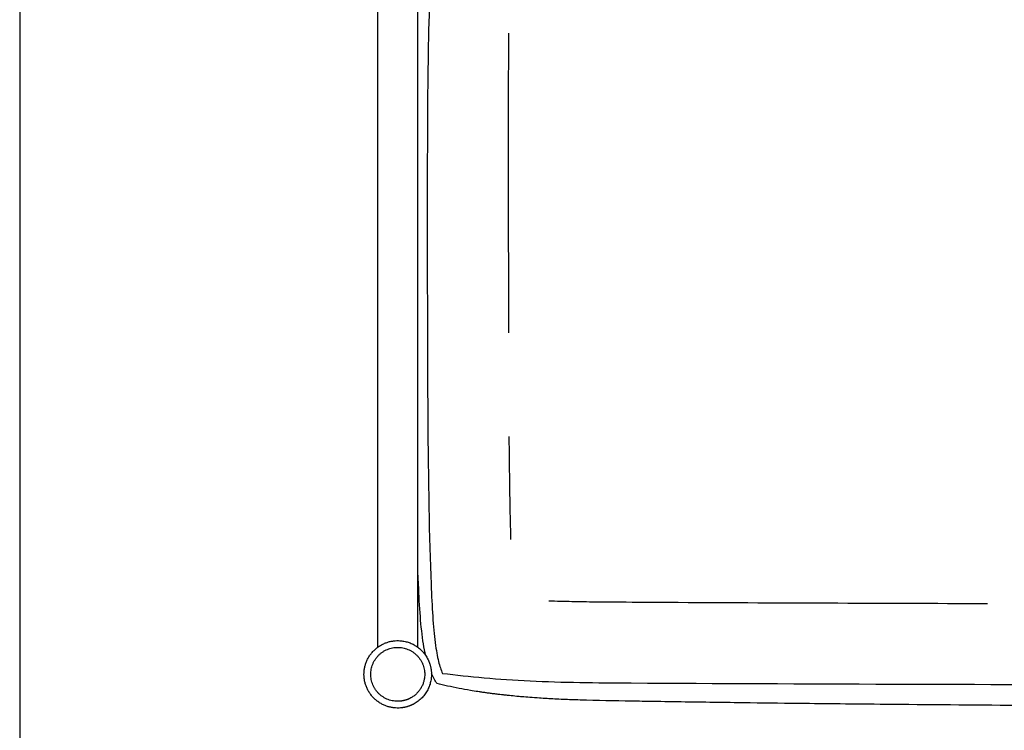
# Model space of a CAD drawing. Header units: millimetres. Extents: x -31695 to -21552, y 579 to 7253.
# Tile 5 of 35: x -31695 to -30958, y 4576 to 5108. Entities that reach past the tile are written whole.
import ezdxf

# ---------------------------------------------------------------- set-up
doc = ezdxf.new("R2010")
doc.units = ezdxf.units.MM
doc.layers.add('2d', color=7, linetype='Continuous', true_color=0x000000)
doc.layers.add('layout', color=7, linetype='Continuous', true_color=0x717171)

msp = doc.modelspace()

# ---------------------------------------------------------------- linework, layer by layer
at = {"layer": '2d', "linetype": 'Continuous'}
msp.add_line((-31396.54, 4685.14), (-31396.95, 4694.33), dxfattribs=at)
for points, degree in [([(-31427.22, 5185.92), (-31427.22, 4911.9), (-31427.22, 4637.89)], 2), ([(-31396.95, 4637.89), (-31396.95, 4911.9), (-31396.95, 5185.92)], 2), ([(-31392.82, 4640.46), (-31394.84, 4652.96), (-31395.78, 4667.96), (-31396.54, 4685.14)], 3), ([(-31391.14, 4631.77), (-31391.77, 4634.52), (-31392.33, 4637.41), (-31392.82, 4640.46)], 3), ([(-31392.72, 4640.63), (-31392.7, 4640.62), (-31392.65, 4640.59), (-31392.63, 4640.58)], 3), ([(-31382.66, 4610.75), (-31384.24, 4613.01), (-31385.63, 4615.54), (-31386.86, 4618.35)], 3)]:
    msp.add_open_spline(points, degree=degree, dxfattribs=at)
for points, knots in [([(-31386.83, 5155.64), (-31389.96, 5098.74), (-31389.96, 4916.33), (-31389.96, 4727.96), (-31385.56, 4652.96), (-31383.3, 4635.75), (-31382.48, 4631.05), (-31380.7, 4623.72), (-31379.74, 4621.1), (-31378.62, 4618.45)], [-4.14055, -4.14055, -4.14055, -4.14055, -3, -1, -0.5, -0.5, -0.25, -0.25, 0, 0, 0, 0]), ([(-31329.2, 5097.76), (-31329.31, 5084.33), (-31329.41, 5055.46), (-31329.4, 5002.86), (-31329.39, 4941.48), (-31329.25, 4895.54), (-31329.11, 4873.34)], [10.63231, 10.63231, 10.63231, 10.63231, 14.62459, 19.213498, 26.268769, 32.868786, 32.868786, 32.868786, 32.868786]), ([(-31328.92, 4795.87), (-31328.89, 4792.22), (-31328.76, 4778.86), (-31328.47, 4756.46), (-31328.05, 4734.35), (-31327.75, 4721.95), (-31327.66, 4718.6)], [35.32204, 35.32204, 35.32204, 35.32204, 36.404443, 39.293496, 41.981587, 42.978863, 42.978863, 42.978863, 42.978863]), ([(-31299.01, 4672.82), (-31297.58, 4672.77), (-31290.4, 4672.52), (-31277.25, 4672.21), (-31262.47, 4672.02), (-31251.87, 4671.94), (-31235.3, 4671.83), (-31142.12, 4671.31), (-31050.51, 4670.97), (-30970.84, 4670.77)], [50.058851, 50.058851, 50.058851, 50.058851, 50.483897, 52.193917, 53.967932, 54.877813, 55.344199, 58.892709, 82.575387, 82.575387, 82.575387, 82.575387]), ([(-31378.62, 4618.45), (-31368.38, 4617.13), (-31358.14, 4616.04), (-31336.46, 4614.18), (-31325.04, 4613.42), (-31288.99, 4611.6), (-31006.01, 4609.79), (-30445, 4609.79), (-29883.99, 4609.79), (-29601.01, 4611.6), (-29564.96, 4613.42), (-29553.54, 4614.18), (-29531.86, 4616.04), (-29521.62, 4617.13), (-29511.38, 4618.45)], [0, 0, 0, 0, 0.25, 0.25, 0.5, 0.5, 1, 6, 11, 11.5, 11.5, 11.75, 11.75, 12, 12, 12, 12]), ([(-31333.06, 4602.26), (-31333.38, 4602.29), (-31333.87, 4602.35), (-31335.19, 4602.5), (-31336.04, 4602.59), (-31338.03, 4602.83), (-31339.22, 4602.97), (-31341.39, 4603.24), (-31342.38, 4603.37), (-31344.33, 4603.63), (-31345.31, 4603.76), (-31347.25, 4604.03), (-31348.22, 4604.17), (-31349.19, 4604.31), (-31350.03, 4604.43), (-31350.99, 4604.57), (-31353.96, 4605.03), (-31355.87, 4605.33), (-31360.65, 4606.13), (-31363.43, 4606.64), (-31372.21, 4608.32), (-31377.64, 4609.52), (-31382.66, 4610.75)], [1875.427978, 1875.427978, 1875.427978, 1875.427978, 1880.465676, 1880.465676, 1886.013245, 1886.013245, 1892.237785, 1892.237785, 1897.046362, 1897.046362, 1901.602948, 1901.602948, 1905.996527, 1905.996527, 1905.996527, 1910.702229, 1910.702229, 1919.080213, 1919.080213, 1931.898324, 1931.898324, 1959.878828, 1959.878828, 1959.878828, 1959.878828]), ([(-29557.35, 4602.21), (-29557.69, 4602.17), (-29558.06, 4602.13), (-29559.41, 4601.98), (-29560.59, 4601.86), (-29563.26, 4601.58), (-29565.14, 4601.4), (-29568.14, 4601.12), (-29569.41, 4601), (-29572.68, 4600.72), (-29574.74, 4600.55), (-29576.78, 4600.39), (-29579.13, 4600.21), (-29581.51, 4600.04), (-29587.69, 4599.63), (-29591.56, 4599.41), (-29599.57, 4599), (-29603.79, 4598.82), (-29609.83, 4598.6), (-29611.95, 4598.52), (-29627.04, 4598.04), (-29640.07, 4597.81), (-29652.8, 4597.6), (-29658.05, 4597.52), (-29663.29, 4597.43), (-29684.84, 4597.09), (-29701.15, 4596.85), (-29725.49, 4596.51), (-29733.53, 4596.41), (-29755.2, 4596.13), (-29768.83, 4595.96), (-29801.34, 4595.59), (-29823.12, 4595.36), (-29914.43, 4594.51), (-29980.31, 4594.11), (-30074.35, 4593.72), (-30107.08, 4593.61), (-30180.91, 4593.44), (-30214.63, 4593.4), (-30289.25, 4593.32), (-30333.74, 4593.31), (-30400.47, 4593.3), (-30422.74, 4593.3), (-30445, 4593.3), (-30467.26, 4593.3), (-30489.53, 4593.3), (-30556.27, 4593.31), (-30600.75, 4593.32), (-30675.37, 4593.4), (-30709.09, 4593.44), (-30782.92, 4593.61), (-30815.65, 4593.72), (-30909.7, 4594.11), (-30975.58, 4594.51), (-31066.88, 4595.36), (-31088.66, 4595.59), (-31121.17, 4595.96), (-31134.8, 4596.13), (-31156.47, 4596.41), (-31164.51, 4596.51), (-31188.86, 4596.85), (-31205.17, 4597.09), (-31226.71, 4597.43), (-31231.96, 4597.52), (-31237.2, 4597.6), (-31249.93, 4597.81), (-31262.96, 4598.04), (-31278.05, 4598.52), (-31280.17, 4598.6), (-31286.21, 4598.82), (-31290.43, 4599), (-31298.44, 4599.41), (-31302.31, 4599.63), (-31308.49, 4600.04), (-31310.88, 4600.21), (-31313.22, 4600.39), (-31315.26, 4600.55), (-31317.32, 4600.72), (-31320.59, 4601), (-31321.86, 4601.12), (-31324.86, 4601.4), (-31326.74, 4601.58), (-31329.41, 4601.86), (-31330.59, 4601.98), (-31332.11, 4602.15), (-31332.67, 4602.21), (-31333.49, 4602.31), (-31333.89, 4602.35), (-31333.89, 4602.35)], [86.583934, 86.583934, 86.583934, 86.583934, 87.703736, 87.703736, 90.946364, 90.946364, 96.58083, 96.58083, 100.586563, 100.586563, 107.062036, 107.062036, 107.062036, 115.203261, 115.203261, 128.310297, 128.310297, 142.645042, 142.645042, 148.966368, 148.966368, 182.7341, 182.7341, 182.7341, 202.312064, 202.312064, 263.208926, 263.208926, 293.212307, 293.212307, 344.0994, 344.0994, 414.568126, 414.568126, 604.865955, 604.865955, 689.497326, 689.497326, 776.047055, 776.047055, 903.863451, 903.863451, 967.846496, 967.846496, 967.846496, 1031.825372, 1031.825372, 1159.633611, 1159.633611, 1246.178155, 1246.178155, 1330.805127, 1330.805127, 1521.105881, 1521.105881, 1591.57932, 1591.57932, 1642.470408, 1642.470408, 1672.476308, 1672.476308, 1733.378912, 1733.378912, 1752.958891, 1752.958891, 1752.958891, 1786.72637, 1786.72637, 1793.047696, 1793.047696, 1807.382543, 1807.382543, 1820.489672, 1820.489672, 1828.630955, 1828.630955, 1828.630955, 1835.106428, 1835.106428, 1839.112161, 1839.112161, 1844.746627, 1844.746627, 1847.989255, 1847.989255, 1849.64477, 1849.64477, 1851.073965, 1851.073965, 1851.073965, 1851.073965])]:
    msp.add_open_spline(points, degree=3, knots=knots, dxfattribs=at)
for points, weights, knots in [([(-31400.63, 4595.22), (-31406.03, 4592.47), (-31412.08, 4592.47), (-31437.32, 4592.47), (-31437.32, 4617.7), (-31437.32, 4642.93), (-31412.08, 4642.93), (-31396.62, 4642.93), (-31389.6, 4629.16)], [0.874965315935, 0.909550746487, 1, 0.707106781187, 1, 0.707106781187, 1, 0.797556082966, 0.874965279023], [-5.197471, -5.197471, -5.197471, -4.712389, -4.712389, -3.141593, -3.141593, -1.570796, -1.570796, -0.485082, -0.485082, -0.485082]), ([(-31432.27, 4617.7), (-31432.27, 4637.89), (-31412.08, 4637.89), (-31391.9, 4637.89), (-31391.9, 4617.7), (-31391.9, 4605.33), (-31402.92, 4599.72)], [1, 0.707106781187, 1, 0.707106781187, 1, 0.797556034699, 0.874965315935], [3.141593, 3.141593, 3.141593, 4.712389, 4.712389, 6.283185, 6.283185, 7.368899, 7.368899, 7.368899]), ([(-31389.6, 4629.16), (-31386.85, 4623.76), (-31386.85, 4617.7), (-31386.85, 4602.24), (-31400.63, 4595.22)], [0.874965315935, 0.909550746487, 1, 0.797556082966, 0.874965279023], [-0.485082, -0.485082, -0.485082, 0, 0, 1.085714, 1.085714, 1.085714]), ([(-31402.92, 4599.72), (-31407.24, 4597.52), (-31412.08, 4597.52), (-31432.27, 4597.52), (-31432.27, 4617.7)], [0.874965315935, 0.909550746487, 1, 0.707106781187, 1], [1.085714, 1.085714, 1.085714, 1.570796, 1.570796, 3.141593, 3.141593, 3.141593])]:
    msp.add_rational_spline(points, weights, degree=2, knots=knots, dxfattribs=at)
msp.add_rational_spline([(-31392.72, 4640.63), (-31392.72, 4640.63), (-31392.72, 4640.63)], [0.98677159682, 0.992827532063, 0.999158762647], degree=2, dxfattribs=at)
at = {"layer": 'layout', "linetype": 'Continuous'}
msp.add_lwpolyline([(-31694.86, 3674.87), (-21552.15, 3674.87), (-21552.15, 7252.66), (-31694.86, 7252.66)], close=True, dxfattribs=at)

doc.saveas('drawing.dxf')
